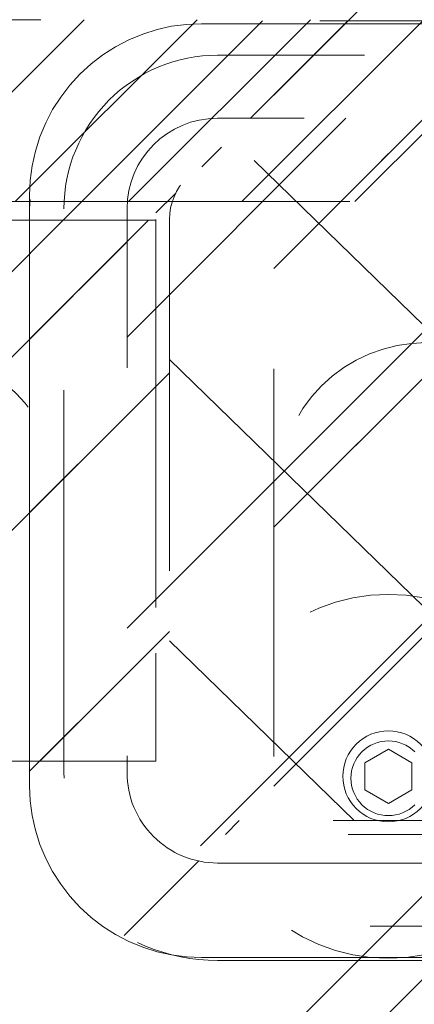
# Model space of a CAD drawing. Header units: inches. Extents: x -463 to -294, y -230 to 12.
# Tile 21 of 68: x -381.16 to -379.81, y 3.4 to 6.78. Entities that reach past the tile are written whole.
import ezdxf

# ---------------------------------------------------------------- set-up
doc = ezdxf.new("R2010")
doc.units = ezdxf.units.IN
doc.header["$LTSCALE"] = 32
doc.header["$MEASUREMENT"] = 0
doc.linetypes.add('Dash Style-1', pattern=[0.083328, 0.041656, -0.041672])
for name, color, linetype, lineweight in [('DashLine', 7, 'Dash Style-1', 13), ('DashLineFill', 7, 'Dash Style-1', 13), ('Drawing', 7, 'Continuous', 18), ('Metal-Black', 7, 'Continuous', 18), ('Metal-UtilityGrommet', 7, 'Continuous', 13), ('None', 7, 'Continuous', 18), ('SolidLine', 7, 'Continuous', 15), ('Wood_1-H', 7, 'Continuous', 13)]:
    doc.layers.add(name, color=color, linetype=linetype, lineweight=lineweight)
doc.layers.add('Electrical', color=1, linetype='Dash Style-1', lineweight=15, true_color=0xff0000)
doc.layers.add('Textile-Cushion', color=7, linetype='Continuous', lineweight=18, true_color=0x4c4c4c)
pattern_1 = [(45, (0, 0), (-1.61301565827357, 1.935715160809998), []), (45, (-1.0608, 1.0608), (-0.4723460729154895, 0.4167612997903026), [])]

# ---------------------------------------------------------------- blocks, each defined once
blk = doc.blocks.new('1BPJHN-ShroudBracket (2D)')
at = {"layer": 'DashLineFill', "linetype": 'Continuous', "lineweight": 13}
h = blk.add_hatch(dxfattribs=at)
h.set_pattern_fill('Steel', color=253, style=0, pattern_type=2)
h.set_pattern_definition(pattern_1)
edge = h.paths.add_edge_path()
edge.add_line((0.5570866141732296, 0.4724409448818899), (0.2500000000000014, 0.4724409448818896))
edge.add_arc((1.387778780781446e-15, 0.4724409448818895), 0.2500000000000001, 9.54166404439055e-15, 180)
edge.add_line((-0.2499999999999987, 0.4724409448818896), (-0.5570866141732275, 0.4724409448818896))
edge.add_arc((-0.5570866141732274, -1.665334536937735e-16), 0.4724409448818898, 90.00000000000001, 270)
edge.add_line((-0.5570866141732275, -0.4724409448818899), (-0.2499999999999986, -0.4724409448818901))
edge.add_arc((1.498801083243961e-15, -0.4724409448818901), 0.2500000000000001, 180, 360)
edge.add_line((0.2500000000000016, -0.4724409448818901), (0.5570866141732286, -0.4724409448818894))
edge.add_arc((0.557086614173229, 2.220446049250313e-16), 0.4724409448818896, 269.9999999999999, 449.9999999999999)
edge.add_line((0.5570866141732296, 0.4724409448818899), (0.5570866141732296, 0.4724409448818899))
edge = h.paths.add_edge_path()
edge.add_arc((0, 5.757944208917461e-16), 0.09794999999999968, 180, 360)
edge.add_arc((0, 5.43170517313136e-16), 0.09794999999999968, 9.541664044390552e-15, 180)
edge.add_line((-0.09794999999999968, 5.594824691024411e-16), (-0.09794999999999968, 5.594824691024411e-16))
edge = h.paths.add_edge_path()
edge.add_arc((1.124100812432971e-15, 0.4724409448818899), 0.08850000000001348, 180, 360)
edge.add_arc((1.124100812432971e-15, 0.4724409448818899), 0.08850000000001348, 9.541664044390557e-15, 180)
edge.add_line((-0.08850000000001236, 0.4724409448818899), (-0.08850000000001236, 0.4724409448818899))
edge = h.paths.add_edge_path()
edge.add_arc((-0.5570866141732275, -7.529764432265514e-16), 0.0979500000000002, 180, 360)
edge.add_arc((-0.5570866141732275, -7.856003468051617e-16), 0.0979500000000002, 9.54166404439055e-15, 180)
edge.add_line((-0.6550366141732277, -7.692883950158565e-16), (-0.6550366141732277, -7.692883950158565e-16))
edge = h.paths.add_edge_path()
edge.add_arc((0.5570866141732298, -1.934939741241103e-16), 0.09795000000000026, 180, 360)
edge.add_arc((0.5570866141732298, -2.261178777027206e-16), 0.09795000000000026, 9.54166404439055e-15, 180)
edge.add_line((0.4591366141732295, -2.098059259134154e-16), (0.4591366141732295, -2.098059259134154e-16))
edge = h.paths.add_edge_path()
edge.add_arc((1.124100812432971e-15, -0.472440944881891), 0.08850000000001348, 180, 360)
edge.add_arc((1.124100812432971e-15, -0.472440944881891), 0.08850000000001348, 9.541664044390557e-15, 180)
edge.add_line((-0.08850000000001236, -0.472440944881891), (-0.08850000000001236, -0.472440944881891))
at = {"layer": 'DashLineFill', "flags": 128}
blk.add_lwpolyline([(0.5570866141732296, 0.4724409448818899), (0.2500000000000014, 0.4724409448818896, 0.9999999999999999), (-0.2499999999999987, 0.4724409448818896), (-0.5570866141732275, 0.4724409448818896, 0.9999999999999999), (-0.5570866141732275, -0.4724409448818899), (-0.2499999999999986, -0.4724409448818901, 0.9999999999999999), (0.2500000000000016, -0.4724409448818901), (0.5570866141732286, -0.4724409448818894, 0.9999999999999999), (0.5570866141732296, 0.4724409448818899)], format="xyb", close=True, dxfattribs=at)
blk = doc.blocks.new('Dean-PPUG-BK (2D)')
at = {"layer": 'DashLineFill', "linetype": 'Continuous', "lineweight": 13}
h = blk.add_hatch(dxfattribs=at)
h.set_pattern_fill('Steel', color=253, style=0, pattern_type=2)
h.set_pattern_definition(pattern_1)
h.paths.add_polyline_path([(-4.090999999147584, 0.5084999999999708), (-4.041158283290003, 0.5060514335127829), (-3.991796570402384, 0.4987293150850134), (-3.943390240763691, 0.486604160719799), (-3.896405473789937, 0.4697927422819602), (-3.851294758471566, 0.4484569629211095), (-3.808492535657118, 0.4228022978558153), (-3.768411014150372, 0.3930758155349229), (-3.731436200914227, 0.3595637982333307), (-3.697924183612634, 0.3225889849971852), (-3.668197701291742, 0.2825074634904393), (-3.642543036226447, 0.2397052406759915), (-3.621207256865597, 0.1945945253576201), (-3.604395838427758, 0.1476097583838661), (-3.592270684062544, 0.09920342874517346), (-3.584948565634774, 0.04984171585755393), (-3.582499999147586, -2.739405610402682e-14), (-3.584948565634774, -0.04984171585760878), (-3.592270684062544, -0.09920342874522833), (-3.604395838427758, -0.147609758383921), (-3.621207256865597, -0.1945945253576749), (-3.642543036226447, -0.2397052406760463), (-3.668197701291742, -0.2825074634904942), (-3.697924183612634, -0.32258898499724), (-3.731436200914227, -0.3595637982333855), (-3.768411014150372, -0.3930758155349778), (-3.808492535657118, -0.4228022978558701), (-3.851294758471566, -0.4484569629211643), (-3.896405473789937, -0.4697927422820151), (-3.943390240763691, -0.4866041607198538), (-3.991796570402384, -0.4987293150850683), (-4.041158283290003, -0.5060514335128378), (-4.090999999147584, -0.5085000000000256), (-4.140841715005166, -0.5060514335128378), (-4.190203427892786, -0.4987293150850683), (-4.238609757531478, -0.4866041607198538), (-4.285594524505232, -0.4697927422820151), (-4.330705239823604, -0.4484569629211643), (-4.373507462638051, -0.4228022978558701), (-4.413588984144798, -0.3930758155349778), (-4.450563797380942, -0.3595637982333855), (-4.484075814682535, -0.32258898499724), (-4.513802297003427, -0.2825074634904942), (-4.539456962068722, -0.2397052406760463), (-4.560792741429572, -0.1945945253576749), (-4.577604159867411, -0.147609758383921), (-4.589729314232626, -0.09920342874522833), (-4.597051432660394, -0.04984171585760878), (-4.599499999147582, -2.739405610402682e-14), (-4.597051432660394, 0.04984171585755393), (-4.589729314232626, 0.09920342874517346), (-4.577604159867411, 0.1476097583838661), (-4.560792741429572, 0.1945945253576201), (-4.539456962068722, 0.2397052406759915), (-4.513802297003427, 0.2825074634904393), (-4.484075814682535, 0.3225889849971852), (-4.450563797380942, 0.3595637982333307), (-4.413588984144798, 0.3930758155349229), (-4.373507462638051, 0.4228022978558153), (-4.330705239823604, 0.4484569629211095), (-4.285594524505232, 0.4697927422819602), (-4.238609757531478, 0.486604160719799), (-4.190203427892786, 0.4987293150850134), (-4.140841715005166, 0.5060514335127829)])
at = {"layer": 'DashLineFill', "flags": 128}
blk.add_lwpolyline([(-4.090999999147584, 0.5084999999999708), (-4.041158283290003, 0.5060514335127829), (-3.991796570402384, 0.4987293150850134), (-3.943390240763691, 0.486604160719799), (-3.896405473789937, 0.4697927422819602), (-3.851294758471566, 0.4484569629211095), (-3.808492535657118, 0.4228022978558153), (-3.768411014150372, 0.3930758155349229), (-3.731436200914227, 0.3595637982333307), (-3.697924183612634, 0.3225889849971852), (-3.668197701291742, 0.2825074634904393), (-3.642543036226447, 0.2397052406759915), (-3.621207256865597, 0.1945945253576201), (-3.604395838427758, 0.1476097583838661), (-3.592270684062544, 0.09920342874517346), (-3.584948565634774, 0.04984171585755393), (-3.582499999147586, -2.739405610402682e-14), (-3.584948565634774, -0.04984171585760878), (-3.592270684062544, -0.09920342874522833), (-3.604395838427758, -0.147609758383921), (-3.621207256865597, -0.1945945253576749), (-3.642543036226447, -0.2397052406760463), (-3.668197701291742, -0.2825074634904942), (-3.697924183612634, -0.32258898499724), (-3.731436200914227, -0.3595637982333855), (-3.768411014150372, -0.3930758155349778), (-3.808492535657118, -0.4228022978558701), (-3.851294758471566, -0.4484569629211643), (-3.896405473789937, -0.4697927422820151), (-3.943390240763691, -0.4866041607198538), (-3.991796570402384, -0.4987293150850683), (-4.041158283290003, -0.5060514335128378), (-4.090999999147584, -0.5085000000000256), (-4.140841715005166, -0.5060514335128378), (-4.190203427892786, -0.4987293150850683), (-4.238609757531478, -0.4866041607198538), (-4.285594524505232, -0.4697927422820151), (-4.330705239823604, -0.4484569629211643), (-4.373507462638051, -0.4228022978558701), (-4.413588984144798, -0.3930758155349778), (-4.450563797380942, -0.3595637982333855), (-4.484075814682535, -0.32258898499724), (-4.513802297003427, -0.2825074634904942), (-4.539456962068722, -0.2397052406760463), (-4.560792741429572, -0.1945945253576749), (-4.577604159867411, -0.147609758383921), (-4.589729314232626, -0.09920342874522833), (-4.597051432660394, -0.04984171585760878), (-4.599499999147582, -2.739405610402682e-14), (-4.597051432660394, 0.04984171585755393), (-4.589729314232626, 0.09920342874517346), (-4.577604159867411, 0.1476097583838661), (-4.560792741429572, 0.1945945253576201), (-4.539456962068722, 0.2397052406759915), (-4.513802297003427, 0.2825074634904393), (-4.484075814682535, 0.3225889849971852), (-4.450563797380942, 0.3595637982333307), (-4.413588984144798, 0.3930758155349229), (-4.373507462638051, 0.4228022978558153), (-4.330705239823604, 0.4484569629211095), (-4.285594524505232, 0.4697927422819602), (-4.238609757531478, 0.486604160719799), (-4.190203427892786, 0.4987293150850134), (-4.140841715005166, 0.5060514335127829)], close=True, dxfattribs=at)
blk = doc.blocks.new('Group-20')
at = {"layer": 'SolidLine', "color": 7}
for name, p in [('Dean-PPUG-BK (2D)', (-16.21768398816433, 20.13889082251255)), ('1BPJHN-ShroudBracket (2D)', (-22.6074477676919, 20.13889082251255))]:
    blk.add_blockref(name, p, dxfattribs=at)
blk = doc.blocks.new('1BP8DW-Leveler (2D)')
at = {"layer": 'DashLine', "flags": 128}
for points in [[(0.625, -1.786516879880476e-14), (0.6219904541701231, -0.06126071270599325), (0.6129908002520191, -0.1219314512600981), (0.5980877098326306, -0.1814279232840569), (0.5774247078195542, -0.2391771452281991), (0.551200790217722, -0.2946229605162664), (0.5196685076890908, -0.3472313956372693), (0.4831315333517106, -0.3964958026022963), (0.4419417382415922, -0.4419417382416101), (0.3964958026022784, -0.4831315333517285), (0.3472313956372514, -0.5196685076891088), (0.2946229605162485, -0.5512007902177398), (0.2391771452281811, -0.5774247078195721), (0.181427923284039, -0.5980877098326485), (0.1219314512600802, -0.612990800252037), (0.06126071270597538, -0.6219904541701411), (0, -0.625000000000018), (-0.06126071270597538, -0.6219904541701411), (-0.1219314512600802, -0.612990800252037), (-0.181427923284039, -0.5980877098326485), (-0.2391771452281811, -0.5774247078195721), (-0.2946229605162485, -0.5512007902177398), (-0.3472313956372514, -0.5196685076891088), (-0.3964958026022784, -0.4831315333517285), (-0.4419417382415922, -0.4419417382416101), (-0.4831315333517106, -0.3964958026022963), (-0.5196685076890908, -0.3472313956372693), (-0.551200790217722, -0.2946229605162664), (-0.5774247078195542, -0.2391771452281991), (-0.5980877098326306, -0.1814279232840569), (-0.6129908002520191, -0.1219314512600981), (-0.6219904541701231, -0.06126071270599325), (-0.625, -1.786516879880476e-14), (-0.6219904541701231, 0.06126071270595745), (-0.6129908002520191, 0.1219314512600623), (-0.5980877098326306, 0.1814279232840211), (-0.5774247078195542, 0.2391771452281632), (-0.551200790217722, 0.2946229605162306), (-0.5196685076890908, 0.3472313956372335), (-0.4831315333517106, 0.3964958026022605), (-0.4419417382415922, 0.4419417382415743), (-0.3964958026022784, 0.4831315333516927), (-0.3472313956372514, 0.5196685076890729), (-0.2946229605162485, 0.5512007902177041), (-0.2391771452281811, 0.5774247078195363), (-0.181427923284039, 0.5980877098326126), (-0.1219314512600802, 0.6129908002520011), (-0.06126071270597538, 0.6219904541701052), (0, 0.6249999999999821), (0.06126071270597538, 0.6219904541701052), (0.1219314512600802, 0.6129908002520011), (0.181427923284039, 0.5980877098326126), (0.2391771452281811, 0.5774247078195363), (0.2946229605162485, 0.5512007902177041), (0.3472313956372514, 0.5196685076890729), (0.3964958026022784, 0.4831315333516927), (0.4419417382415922, 0.4419417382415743), (0.4831315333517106, 0.3964958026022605), (0.5196685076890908, 0.3472313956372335), (0.551200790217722, 0.2946229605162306), (0.5774247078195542, 0.2391771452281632), (0.5980877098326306, 0.1814279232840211), (0.6129908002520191, 0.1219314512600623), (0.6219904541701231, 0.06126071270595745)], [(0, 0.1562499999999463), (0.01531517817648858, 0.1554976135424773), (0.03048286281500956, 0.1532477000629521), (0.04535698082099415, 0.1495219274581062), (0.05979428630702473, 0.1443561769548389), (0.07365574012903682, 0.1378001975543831), (0.08680784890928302, 0.129917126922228), (0.09912395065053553, 0.1207828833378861), (0.1104854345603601, 0.1104854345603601), (0.1207828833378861, 0.09912395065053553), (0.129917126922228, 0.08680784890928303), (0.1378001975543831, 0.0736557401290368), (0.1443561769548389, 0.05979428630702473), (0.1495219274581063, 0.04535698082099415), (0.1532477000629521, 0.03048286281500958), (0.1554976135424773, 0.01531517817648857), (0.1562499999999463, 9.56755311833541e-18), (0.1554976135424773, -0.01531517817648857), (0.1532477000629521, -0.03048286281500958), (0.1495219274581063, -0.04535698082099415), (0.1443561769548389, -0.05979428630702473), (0.1378001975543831, -0.0736557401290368), (0.129917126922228, -0.08680784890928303), (0.1207828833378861, -0.09912395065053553), (0.1104854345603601, -0.1104854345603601), (0.09912395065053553, -0.1207828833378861), (0.08680784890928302, -0.129917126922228), (0.07365574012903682, -0.1378001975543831), (0.05979428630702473, -0.1443561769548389), (0.04535698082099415, -0.1495219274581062), (0.03048286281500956, -0.1532477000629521), (0.01531517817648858, -0.1554976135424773), (0, -0.1562499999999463), (-0.01531517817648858, -0.1554976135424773), (-0.03048286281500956, -0.1532477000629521), (-0.04535698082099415, -0.1495219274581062), (-0.05979428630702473, -0.1443561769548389), (-0.07365574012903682, -0.1378001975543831), (-0.08680784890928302, -0.129917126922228), (-0.09912395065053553, -0.1207828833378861), (-0.1104854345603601, -0.1104854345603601), (-0.1207828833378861, -0.09912395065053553), (-0.129917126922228, -0.08680784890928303), (-0.1378001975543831, -0.0736557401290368), (-0.1443561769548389, -0.05979428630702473), (-0.1495219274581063, -0.04535698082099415), (-0.1532477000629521, -0.03048286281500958), (-0.1554976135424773, -0.01531517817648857), (-0.1562499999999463, 9.56755311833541e-18), (-0.1554976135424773, 0.01531517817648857), (-0.1532477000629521, 0.03048286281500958), (-0.1495219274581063, 0.04535698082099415), (-0.1443561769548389, 0.05979428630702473), (-0.1378001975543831, 0.0736557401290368), (-0.129917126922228, 0.08680784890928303), (-0.1207828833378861, 0.09912395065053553), (-0.1104854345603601, 0.1104854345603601), (-0.09912395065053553, 0.1207828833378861), (-0.08680784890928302, 0.129917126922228), (-0.07365574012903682, 0.1378001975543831), (-0.05979428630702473, 0.1443561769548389), (-0.04535698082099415, 0.1495219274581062), (-0.03048286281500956, 0.1532477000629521), (-0.01531517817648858, 0.1554976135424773)], [(5.740531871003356e-18, 0.09374999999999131), (-0.08118988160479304, 0.04687499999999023), (-0.08118988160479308, -0.04687500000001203), (-1.722159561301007e-17, -0.09375000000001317), (0.08118988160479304, -0.04687500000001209), (0.08118988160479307, 0.0468749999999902)]]:
    blk.add_lwpolyline(points, close=True, dxfattribs=at)
blk = doc.blocks.new('1BRPX6-Util_Bkt_Sm-N (2D)')
at = {"layer": 'DashLineFill', "linetype": 'Continuous', "lineweight": 13}
h = blk.add_hatch(dxfattribs=at)
h.set_pattern_fill('Steel', color=253, style=0, pattern_type=2)
h.set_pattern_definition(pattern_1)
edge = h.paths.add_edge_path()
edge.add_line((-4.468503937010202, 4.413385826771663), (-3.12992125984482, 4.413385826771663))
edge.add_line((-3.12992125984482, 4.413385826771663), (-3.12992125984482, -1.854330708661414))
edge.add_line((-3.12992125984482, -1.854330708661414), (-4.468503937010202, -1.854330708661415))
edge.add_line((-4.468503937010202, -1.854330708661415), (-4.468503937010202, -1.988188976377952))
edge.add_line((-4.468503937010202, -1.988188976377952), (-2.421259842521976, -1.988188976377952))
edge.add_line((-2.421259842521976, -1.988188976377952), (-2.421259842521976, -2.366141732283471))
edge.add_arc((-2.303149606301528, -2.366141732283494), 0.1181102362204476, 179.9999999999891, 270.000000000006)
edge.add_line((-2.303149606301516, -2.484251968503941), (2.303149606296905, -2.484251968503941))
edge.add_arc((2.303149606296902, -2.366141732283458), 0.1181102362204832, 270.0000000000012, 359.9999999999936)
edge.add_line((2.421259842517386, -2.366141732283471), (2.421259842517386, -1.988188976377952))
edge.add_line((2.421259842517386, -1.988188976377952), (4.468503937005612, -1.988188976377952))
edge.add_line((4.468503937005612, -1.988188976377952), (4.468503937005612, -1.854330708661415))
edge.add_line((4.468503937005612, -1.854330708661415), (3.12992125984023, -1.854330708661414))
edge.add_line((3.12992125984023, -1.854330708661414), (3.12992125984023, 4.413385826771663))
edge.add_line((3.12992125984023, 4.413385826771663), (4.468503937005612, 4.413385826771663))
edge.add_line((4.468503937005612, 4.413385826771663), (4.468503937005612, 4.547244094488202))
edge.add_line((4.468503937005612, 4.547244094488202), (2.421259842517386, 4.547244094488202))
edge.add_line((2.421259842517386, 4.547244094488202), (2.421259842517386, 4.925196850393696))
edge.add_arc((2.303149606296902, 4.925196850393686), 0.1181102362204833, 5.365542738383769e-12, 89.99999999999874)
edge.add_line((2.303149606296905, 5.043307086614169), (-2.303149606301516, 5.043307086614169))
edge.add_arc((-2.303149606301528, 4.92519685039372), 0.1181102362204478, 89.99999999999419, 180.0000000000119)
edge.add_line((-2.421259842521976, 4.925196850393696), (-2.421259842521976, 4.547244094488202))
edge.add_line((-2.421259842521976, 4.547244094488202), (-4.468503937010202, 4.547244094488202))
edge.add_line((-4.468503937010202, 4.547244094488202), (-4.468503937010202, 4.413385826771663))
at = {"layer": 'DashLineFill', "flags": 128}
blk.add_lwpolyline([(-4.468503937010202, 4.413385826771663), (-3.12992125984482, 4.413385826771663), (-3.12992125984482, -1.854330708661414), (-4.468503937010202, -1.854330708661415), (-4.468503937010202, -1.988188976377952), (-2.421259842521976, -1.988188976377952), (-2.421259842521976, -2.366141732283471, 0.4142135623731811), (-2.303149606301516, -2.484251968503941), (2.303149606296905, -2.484251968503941, 0.4142135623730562), (2.421259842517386, -2.366141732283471), (2.421259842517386, -1.988188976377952), (4.468503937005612, -1.988188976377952), (4.468503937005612, -1.854330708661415), (3.12992125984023, -1.854330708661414), (3.12992125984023, 4.413385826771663), (4.468503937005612, 4.413385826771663), (4.468503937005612, 4.547244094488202), (2.421259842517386, 4.547244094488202), (2.421259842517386, 4.925196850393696, 0.4142135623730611), (2.303149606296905, 5.043307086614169), (-2.303149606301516, 5.043307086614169, 0.4142135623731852), (-2.421259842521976, 4.925196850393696), (-2.421259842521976, 4.547244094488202), (-4.468503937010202, 4.547244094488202)], format="xyb", close=True, dxfattribs=at)
at = {"layer": 'SolidLine', "flags": 128}
blk.add_lwpolyline([(-2.645357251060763, -1.079052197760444), (-2.654700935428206, -1.087520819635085), (-2.664829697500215, -1.09503282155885), (-2.675645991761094, -1.101515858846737), (-2.687045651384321, -1.106907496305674), (-2.698918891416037, -1.111155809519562), (-2.711151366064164, -1.114219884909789), (-2.723625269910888, -1.116070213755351), (-2.736220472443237, -1.116688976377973), (-2.748815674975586, -1.116070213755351), (-2.76128957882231, -1.114219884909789), (-2.773522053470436, -1.111155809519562), (-2.785395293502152, -1.106907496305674), (-2.796794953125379, -1.101515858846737), (-2.807611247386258, -1.09503282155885), (-2.817740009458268, -1.087520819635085), (-2.827083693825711, -1.079052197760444), (-2.835552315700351, -1.069708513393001), (-2.843064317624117, -1.059579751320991), (-2.849547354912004, -1.048763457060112), (-2.854938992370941, -1.037363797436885), (-2.859187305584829, -1.025490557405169), (-2.862251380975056, -1.013258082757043), (-2.864101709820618, -1.000784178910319), (-2.86472047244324, -0.98818897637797), (-2.864101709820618, -0.9755937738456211), (-2.862251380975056, -0.9631198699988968), (-2.859187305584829, -0.9508873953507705), (-2.854938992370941, -0.9390141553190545), (-2.849547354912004, -0.9276144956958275), (-2.843064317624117, -0.9167982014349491), (-2.835552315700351, -0.9066694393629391), (-2.827083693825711, -0.897325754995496), (-2.817740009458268, -0.8888571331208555), (-2.807611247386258, -0.8813451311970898), (-2.796794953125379, -0.8748620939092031), (-2.785395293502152, -0.8694704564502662), (-2.773522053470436, -0.8652221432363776), (-2.76128957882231, -0.8621580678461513), (-2.748815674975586, -0.8603077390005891), (-2.736220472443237, -0.8596889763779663), (-2.723625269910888, -0.8603077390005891), (-2.711151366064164, -0.8621580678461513), (-2.698918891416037, -0.8652221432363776), (-2.687045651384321, -0.8694704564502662), (-2.675645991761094, -0.8748620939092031), (-2.664829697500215, -0.8813451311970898), (-2.654700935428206, -0.8888571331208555), (-2.645357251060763, -0.897325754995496)], dxfattribs=at)
at = {"layer": 'Metal-Black', "color": 7}
blk.add_blockref('1BP8DW-Leveler (2D)', (-2.736220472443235, -0.9815452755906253), dxfattribs=at)
blk = doc.blocks.new('Group-21')
at = {"layer": 'Textile-Cushion', "color": 31, "linetype": 'Continuous', "true_color": 0xffc198}
for p, q in [((-4.917380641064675, 1.279527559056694), (-5.669291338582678, 0.5276168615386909)), ((-3.917380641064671, 1.279527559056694), (-5.669291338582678, -0.4723831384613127)), ((-2.917380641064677, 1.279527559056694), (-5.417351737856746, -1.220443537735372))]:
    blk.add_line(p, q, dxfattribs=at)
blk = doc.blocks.new('SlateShroudSleeve (2D)')
at = {"layer": 'DashLineFill', "linetype": 'Continuous', "lineweight": 13}
h = blk.add_hatch(dxfattribs=at)
h.set_pattern_fill('Steel', color=253, style=0, pattern_type=2)
h.set_pattern_definition(pattern_1)
edge = h.paths.add_edge_path()
edge.add_line((-6.003937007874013, 0.9685039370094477), (-6.003937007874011, -0.968503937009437))
edge.add_arc((-5.358267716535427, -0.9685039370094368), 0.6456692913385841, 180, 225.0000000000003)
edge.add_arc((-5.35826771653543, -0.9685039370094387), 0.6456692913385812, 225.0000000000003, 270.0000000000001)
edge.add_line((-5.358267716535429, -1.61417322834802), (5.358267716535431, -1.614173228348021))
edge.add_arc((5.358267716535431, -0.968503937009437), 0.6456692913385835, 269.9999999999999, 360.0000000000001)
edge.add_line((6.003937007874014, -0.9685039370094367), (6.003937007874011, 0.9685039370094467))
edge.add_arc((5.358267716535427, 0.9685039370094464), 0.6456692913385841, 1.477794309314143e-14, 45.00000000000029)
edge.add_arc((5.35826771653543, 0.9685039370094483), 0.6456692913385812, 45.00000000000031, 90.00000000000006)
edge.add_line((5.358267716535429, 1.614173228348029), (-5.358267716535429, 1.61417322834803))
edge.add_arc((-5.35826771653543, 0.9685039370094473), 0.6456692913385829, 89.9999999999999, 180)
edge.add_line((-6.003937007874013, 0.9685039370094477), (-6.003937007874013, 0.9685039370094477))
edge = h.paths.add_edge_path()
edge.add_arc((5.358267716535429, -0.9685039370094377), 0.3110236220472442, 269.9999999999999, 359.9999999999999)
edge.add_line((5.669291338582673, -0.9685039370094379), (5.669291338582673, 0.9685039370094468))
edge.add_arc((5.35826771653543, 0.9685039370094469), 0.3110236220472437, 359.9999999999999, 405.0000000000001)
edge.add_arc((5.358267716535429, 0.9685039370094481), 0.3110236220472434, 44.99999999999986, 90)
edge.add_line((5.358267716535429, 1.279527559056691), (-5.358267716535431, 1.279527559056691))
edge.add_arc((-5.35826771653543, 0.9685039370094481), 0.3110236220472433, 89.99999999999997, 180.0000000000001)
edge.add_line((-5.669291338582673, 0.9685039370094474), (-5.669291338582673, -0.968503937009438))
edge.add_arc((-5.358267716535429, -0.9685039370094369), 0.3110236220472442, 180.0000000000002, 225.0000000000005)
edge.add_arc((-5.358267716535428, -0.9685039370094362), 0.3110236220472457, 225.0000000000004, 269.9999999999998)
edge.add_line((-5.358267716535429, -1.279527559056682), (5.358267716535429, -1.279527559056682))
at = {"layer": 'DashLine', "lineweight": 13, "transparency": 33554687, "flags": 128}
blk.add_lwpolyline([(-5.885826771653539, 0.9685039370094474, -0.4142135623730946), (-5.358267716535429, 1.496062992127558), (5.358267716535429, 1.496062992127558, -0.4142135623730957), (5.885826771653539, 0.9685039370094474), (5.885826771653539, -0.9685039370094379, -0.4142135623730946), (5.358267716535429, -1.496062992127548), (-5.358267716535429, -1.496062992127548, -0.4142135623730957), (-5.885826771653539, -0.9685039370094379)], format="xyb", close=True, dxfattribs=at)
at = {"layer": 'DashLineFill', "lineweight": 13, "flags": 128}
for points in [[(-6.003937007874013, 0.9685039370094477), (-6.003937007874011, -0.968503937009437, 0.1989123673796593), (-5.81482485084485, -1.425061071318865, 0.1989123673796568), (-5.358267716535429, -1.61417322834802), (5.35826771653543, -1.614173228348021, 0.4142135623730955), (6.003937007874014, -0.9685039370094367), (6.003937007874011, 0.9685039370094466, 0.1989123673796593), (5.81482485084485, 1.425061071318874, 0.1989123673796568), (5.358267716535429, 1.614173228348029), (-5.358267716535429, 1.61417322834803, 0.4142135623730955), (-6.003937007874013, 0.9685039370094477)], [(5.358267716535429, -1.279527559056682, 0.414213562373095), (5.669291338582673, -0.9685039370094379), (5.669291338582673, 0.9685039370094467, 0.1989123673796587), (5.578194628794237, 1.188430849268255, 0.1989123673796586), (5.358267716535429, 1.279527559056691), (-5.35826771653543, 1.279527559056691, 0.4142135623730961), (-5.669291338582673, 0.9685039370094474), (-5.669291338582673, -0.968503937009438, 0.1989123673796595), (-5.578194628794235, -1.188430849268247, 0.198912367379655), (-5.358267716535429, -1.279527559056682)]]:
    blk.add_lwpolyline(points, format="xyb", close=True, dxfattribs=at)
at = {"layer": 'Textile-Cushion', "color": 31, "true_color": 0xffc198}
blk.add_blockref('Group-21', (0, 0), dxfattribs=at)
blk = doc.blocks.new('Group-24')
at = {"layer": 'Wood_1-H'}
for points in [[(-21.28186911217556, 21.7076069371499), (-21.23273460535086, 21.72309898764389)], [(-21.23273460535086, 21.72309898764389), (-21.28186911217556, 21.7076069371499)], [(-21.23273460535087, 21.72309898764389), (-21.28186911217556, 21.7076069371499)], [(-21.28186911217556, 21.7076069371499), (-21.23273460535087, 21.72309898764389)], [(-21.23273460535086, 21.72309898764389), (-21.18243684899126, 21.73424973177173)], [(-21.18243684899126, 21.73424973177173), (-21.23273460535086, 21.72309898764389)], [(-21.18243684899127, 21.73424973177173), (-21.23273460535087, 21.72309898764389)], [(-21.23273460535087, 21.72309898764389), (-21.18243684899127, 21.73424973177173)], [(-21.18243684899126, 21.73424973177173), (-21.13135863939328, 21.7409743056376)], [(-21.13135863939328, 21.7409743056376), (-21.18243684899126, 21.73424973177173)], [(-21.13135863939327, 21.7409743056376), (-21.18243684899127, 21.73424973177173)], [(-21.18243684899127, 21.73424973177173), (-21.13135863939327, 21.7409743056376)], [(-21.13135863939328, 21.7409743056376), (-21.07988871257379, 21.74322153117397)], [(-21.07988871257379, 21.74322153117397), (-21.13135863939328, 21.7409743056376)], [(-21.07988871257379, 21.74322153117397), (-21.07988871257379, 21.74322153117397), (-21.13135863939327, 21.7409743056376)], [(-21.13135863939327, 21.7409743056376), (-21.07988871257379, 21.74322153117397)], [(-21.07988871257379, 21.74322153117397), (-10.25311705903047, 21.74322153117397)], [(-10.25311705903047, 21.74322153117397), (-21.07988871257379, 21.74322153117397)], [(-10.25311705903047, 21.74322153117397), (-10.25311705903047, 21.74322153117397), (-21.07988871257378, 21.74322153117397), (-21.07988871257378, 21.74322153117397), (-10.25311705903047, 21.74322153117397)], [(-21.37516430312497, 21.66410267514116), (-21.32946642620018, 21.68789148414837)], [(-21.32946642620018, 21.68789148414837), (-21.37516430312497, 21.66410267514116)], [(-21.32946642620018, 21.68789148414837), (-21.37516430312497, 21.66410267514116)], [(-21.37516430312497, 21.66410267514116), (-21.32946642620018, 21.68789148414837)], [(-21.32946642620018, 21.68789148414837), (-21.28186911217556, 21.7076069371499)], [(-21.28186911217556, 21.7076069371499), (-21.32946642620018, 21.68789148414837)], [(-21.28186911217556, 21.7076069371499), (-21.32946642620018, 21.68789148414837)], [(-21.32946642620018, 21.68789148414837), (-21.28186911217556, 21.7076069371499)], [(-21.41861495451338, 21.63642155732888), (-21.37516430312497, 21.66410267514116)], [(-21.37516430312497, 21.66410267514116), (-21.41861495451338, 21.63642155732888)], [(-21.37516430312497, 21.66410267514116), (-21.41861495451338, 21.63642155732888)], [(-21.41861495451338, 21.63642155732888), (-21.37516430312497, 21.66410267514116)], [(-21.45948769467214, 21.60505880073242), (-21.41861495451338, 21.63642155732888)], [(-21.41861495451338, 21.63642155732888), (-21.45948769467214, 21.60505880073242)], [(-21.41861495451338, 21.63642155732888), (-21.45948769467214, 21.60505880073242)], [(-21.45948769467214, 21.60505880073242), (-21.41861495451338, 21.63642155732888)], [(-21.497471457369, 21.57025309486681), (-21.45948769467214, 21.60505880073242)], [(-21.45948769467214, 21.60505880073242), (-21.497471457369, 21.57025309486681)], [(-21.45948769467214, 21.60505880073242), (-21.497471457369, 21.57025309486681)], [(-21.497471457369, 21.57025309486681), (-21.45948769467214, 21.60505880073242)], [(-21.5322771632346, 21.53226933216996), (-21.497471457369, 21.57025309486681)], [(-21.497471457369, 21.57025309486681), (-21.5322771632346, 21.53226933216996)], [(-21.497471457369, 21.57025309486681), (-21.5322771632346, 21.53226933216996)], [(-21.5322771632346, 21.53226933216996), (-21.497471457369, 21.57025309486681)], [(-21.56363991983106, 21.4913965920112), (-21.5322771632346, 21.53226933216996)], [(-21.5322771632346, 21.53226933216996), (-21.56363991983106, 21.4913965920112)], [(-21.5322771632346, 21.53226933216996), (-21.56363991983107, 21.4913965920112)], [(-21.56363991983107, 21.4913965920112), (-21.5322771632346, 21.53226933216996)], [(-21.59132103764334, 21.44794594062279), (-21.56363991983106, 21.4913965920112)], [(-21.56363991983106, 21.4913965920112), (-21.59132103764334, 21.44794594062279)], [(-21.56363991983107, 21.4913965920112), (-21.59132103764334, 21.44794594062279)], [(-21.59132103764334, 21.44794594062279), (-21.56363991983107, 21.4913965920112)], [(-21.61510984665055, 21.40224806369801), (-21.59132103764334, 21.44794594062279)], [(-21.59132103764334, 21.44794594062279), (-21.61510984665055, 21.40224806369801)], [(-21.59132103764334, 21.44794594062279), (-21.61510984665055, 21.40224806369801)], [(-21.61510984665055, 21.40224806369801), (-21.59132103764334, 21.44794594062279)], [(-21.63482529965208, 21.35465074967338), (-21.61510984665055, 21.40224806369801)], [(-21.61510984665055, 21.40224806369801), (-21.63482529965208, 21.35465074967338)], [(-21.61510984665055, 21.40224806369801), (-21.63482529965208, 21.35465074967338)], [(-21.63482529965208, 21.35465074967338), (-21.61510984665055, 21.40224806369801)], [(-21.65031735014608, 21.30551624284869), (-21.63482529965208, 21.35465074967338)], [(-21.63482529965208, 21.35465074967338), (-21.65031735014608, 21.30551624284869)], [(-21.63482529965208, 21.35465074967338), (-21.65031735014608, 21.30551624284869)], [(-21.65031735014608, 21.30551624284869), (-21.63482529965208, 21.35465074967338)], [(-21.66146809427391, 21.25521848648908), (-21.65031735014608, 21.30551624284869)], [(-21.65031735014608, 21.30551624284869), (-21.66146809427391, 21.25521848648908)], [(-21.65031735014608, 21.30551624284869), (-21.66146809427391, 21.25521848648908)], [(-21.66146809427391, 21.25521848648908), (-21.65031735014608, 21.30551624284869)], [(-21.66819266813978, 21.20414027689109), (-21.66146809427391, 21.25521848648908)], [(-21.66146809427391, 21.25521848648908), (-21.66819266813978, 21.20414027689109)], [(-21.66146809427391, 21.25521848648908), (-21.66819266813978, 21.20414027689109)], [(-21.66819266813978, 21.20414027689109), (-21.66146809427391, 21.25521848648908)], [(-21.67043989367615, 21.15267035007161), (-21.66819266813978, 21.20414027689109)], [(-21.66819266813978, 21.20414027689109), (-21.67043989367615, 21.15267035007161)], [(-21.66819266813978, 21.20414027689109), (-21.67043989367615, 21.15267035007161), (-21.67043989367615, 21.15267035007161), (-21.66819266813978, 21.20414027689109)], [(-21.67043989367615, 19.1251112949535), (-21.67043989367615, 21.15267035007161)], [(-21.67043989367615, 21.15267035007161), (-21.67043989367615, 19.1251112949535)], [(-21.67043989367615, 21.15267035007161), (-21.67043989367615, 21.15267035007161), (-21.67043989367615, 19.1251112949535), (-21.67043989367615, 19.1251112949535), (-21.67043989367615, 21.15267035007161)], [(-21.66819266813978, 19.07364136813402), (-21.67043989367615, 19.1251112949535)], [(-21.67043989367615, 19.1251112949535), (-21.66819266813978, 19.07364136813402)], [(-21.67043989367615, 19.1251112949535), (-21.67043989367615, 19.1251112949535), (-21.66819266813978, 19.07364136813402)], [(-21.66819266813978, 19.07364136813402), (-21.67043989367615, 19.1251112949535)], [(-21.66146809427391, 19.02256315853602), (-21.66819266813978, 19.07364136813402)], [(-21.66819266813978, 19.07364136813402), (-21.66146809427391, 19.02256315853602)], [(-21.66819266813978, 19.07364136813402), (-21.66146809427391, 19.02256315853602)], [(-21.66146809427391, 19.02256315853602), (-21.66819266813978, 19.07364136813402)], [(-21.65031735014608, 18.97226540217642), (-21.66146809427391, 19.02256315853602)], [(-21.66146809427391, 19.02256315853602), (-21.65031735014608, 18.97226540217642)], [(-21.66146809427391, 19.02256315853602), (-21.65031735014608, 18.97226540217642)], [(-21.65031735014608, 18.97226540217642), (-21.66146809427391, 19.02256315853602)], [(-21.63482529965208, 18.92313089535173), (-21.65031735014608, 18.97226540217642)], [(-21.65031735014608, 18.97226540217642), (-21.63482529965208, 18.92313089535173)], [(-21.65031735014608, 18.97226540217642), (-21.63482529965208, 18.92313089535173)], [(-21.63482529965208, 18.92313089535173), (-21.65031735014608, 18.97226540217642)], [(-21.61510984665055, 18.8755335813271), (-21.63482529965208, 18.92313089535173)], [(-21.63482529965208, 18.92313089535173), (-21.61510984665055, 18.8755335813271)], [(-21.63482529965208, 18.92313089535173), (-21.61510984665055, 18.8755335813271)], [(-21.61510984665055, 18.8755335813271), (-21.63482529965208, 18.92313089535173)], [(-21.59132103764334, 18.82983570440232), (-21.61510984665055, 18.8755335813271)], [(-21.61510984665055, 18.8755335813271), (-21.59132103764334, 18.82983570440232)], [(-21.61510984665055, 18.8755335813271), (-21.59132103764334, 18.82983570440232)], [(-21.59132103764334, 18.82983570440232), (-21.61510984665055, 18.8755335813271)], [(-21.56363991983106, 18.78638505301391), (-21.59132103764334, 18.82983570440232)], [(-21.59132103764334, 18.82983570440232), (-21.56363991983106, 18.78638505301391)], [(-21.59132103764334, 18.82983570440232), (-21.56363991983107, 18.78638505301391)], [(-21.56363991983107, 18.78638505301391), (-21.59132103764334, 18.82983570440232)], [(-21.5322771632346, 18.74551231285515), (-21.56363991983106, 18.78638505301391)], [(-21.56363991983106, 18.78638505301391), (-21.5322771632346, 18.74551231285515)], [(-21.56363991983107, 18.78638505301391), (-21.5322771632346, 18.74551231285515)], [(-21.5322771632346, 18.74551231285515), (-21.56363991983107, 18.78638505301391)], [(-21.497471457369, 18.70752855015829), (-21.5322771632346, 18.74551231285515)], [(-21.5322771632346, 18.74551231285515), (-21.497471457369, 18.70752855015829)], [(-21.5322771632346, 18.74551231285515), (-21.497471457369, 18.70752855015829)], [(-21.497471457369, 18.70752855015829), (-21.5322771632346, 18.74551231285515)], [(-21.45948769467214, 18.67272284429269), (-21.497471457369, 18.70752855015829)], [(-21.497471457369, 18.70752855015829), (-21.45948769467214, 18.67272284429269)], [(-21.497471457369, 18.70752855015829), (-21.45948769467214, 18.67272284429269)], [(-21.45948769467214, 18.67272284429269), (-21.497471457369, 18.70752855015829)], [(-21.41861495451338, 18.64136008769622), (-21.45948769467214, 18.67272284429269)], [(-21.45948769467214, 18.67272284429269), (-21.41861495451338, 18.64136008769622)], [(-21.45948769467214, 18.67272284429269), (-21.41861495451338, 18.64136008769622)], [(-21.41861495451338, 18.64136008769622), (-21.45948769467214, 18.67272284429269)], [(-21.37516430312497, 18.61367896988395), (-21.41861495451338, 18.64136008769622)], [(-21.41861495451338, 18.64136008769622), (-21.37516430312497, 18.61367896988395)], [(-21.41861495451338, 18.64136008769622), (-21.37516430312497, 18.61367896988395)], [(-21.37516430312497, 18.61367896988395), (-21.41861495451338, 18.64136008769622)], [(-21.32946642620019, 18.58989016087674), (-21.37516430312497, 18.61367896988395)], [(-21.37516430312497, 18.61367896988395), (-21.32946642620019, 18.58989016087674)], [(-21.37516430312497, 18.61367896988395), (-21.32946642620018, 18.58989016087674)], [(-21.32946642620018, 18.58989016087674), (-21.37516430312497, 18.61367896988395)], [(-21.28186911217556, 18.57017470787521), (-21.32946642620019, 18.58989016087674)], [(-21.32946642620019, 18.58989016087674), (-21.28186911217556, 18.57017470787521)], [(-21.32946642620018, 18.58989016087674), (-21.28186911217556, 18.57017470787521)], [(-21.28186911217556, 18.57017470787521), (-21.32946642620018, 18.58989016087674)], [(-21.23273460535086, 18.55468265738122), (-21.28186911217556, 18.57017470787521)], [(-21.28186911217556, 18.57017470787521), (-21.23273460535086, 18.55468265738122)], [(-21.28186911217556, 18.57017470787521), (-21.23273460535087, 18.55468265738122)], [(-21.23273460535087, 18.55468265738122), (-21.28186911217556, 18.57017470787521)], [(-21.18243684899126, 18.54353191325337), (-21.23273460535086, 18.55468265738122)], [(-21.23273460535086, 18.55468265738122), (-21.18243684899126, 18.54353191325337)], [(-21.23273460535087, 18.55468265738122), (-21.18243684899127, 18.54353191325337)], [(-21.18243684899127, 18.54353191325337), (-21.23273460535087, 18.55468265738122)], [(-21.13135863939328, 18.53680733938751), (-21.18243684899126, 18.54353191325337)], [(-21.18243684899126, 18.54353191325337), (-21.13135863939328, 18.53680733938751)], [(-21.18243684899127, 18.54353191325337), (-21.13135863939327, 18.53680733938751)], [(-21.13135863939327, 18.53680733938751), (-21.18243684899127, 18.54353191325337)], [(-21.07988871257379, 18.53456011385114), (-21.13135863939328, 18.53680733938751)], [(-21.13135863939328, 18.53680733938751), (-21.07988871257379, 18.53456011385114)], [(-21.13135863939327, 18.53680733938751), (-21.07988871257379, 18.53456011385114), (-21.07988871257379, 18.53456011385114), (-21.13135863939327, 18.53680733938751)], [(-10.25311705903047, 18.53456011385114), (-21.07988871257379, 18.53456011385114)], [(-21.07988871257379, 18.53456011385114), (-10.25311705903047, 18.53456011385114)], [(-21.07988871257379, 18.53456011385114), (-21.07988871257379, 18.53456011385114), (-10.25311705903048, 18.53456011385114), (-10.25311705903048, 18.53456011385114), (-21.07988871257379, 18.53456011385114)]]:
    blk.add_lwpolyline(points, dxfattribs=at)
at = {"layer": 'DashLine', "color": 7}
blk.add_blockref('1BRPX6-Util_Bkt_Sm-N (2D)', (-17.70193595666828, 20.13889082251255), dxfattribs=at)
at = {"layer": 'Wood_1-H', "color": 7}
blk.add_blockref('SlateShroudSleeve (2D)', (-15.66650288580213, 20.13889082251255), dxfattribs=at)
blk = doc.blocks.new('Group-56')
at = {"layer": 'Textile-Cushion', "color": 31, "true_color": 0xffc198}
for p, q in [((-5.232705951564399, 1.133858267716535), (-2.902855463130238, -1.133858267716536)), ((-5.523622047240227, 0.450573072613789), (-3.895778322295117, -1.133858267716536)), ((-5.523622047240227, -0.5158698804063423), (-4.888701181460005, -1.133858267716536))]:
    blk.add_line(p, q, dxfattribs=at)
blk = doc.blocks.new('Group-57')
at = {"layer": 'Textile-Cushion', "color": 31, "true_color": 0xffc198}
blk.add_blockref('Group-56', (0, 0), dxfattribs=at)
blk = doc.blocks.new('SBDXF2-Shroud (2D)')
at = {"layer": 'DashLineFill', "linetype": 'Continuous', "lineweight": 13}
h = blk.add_hatch(dxfattribs=at)
h.set_pattern_fill('Steel', color=253, style=0, pattern_type=2)
h.set_pattern_definition(pattern_1)
edge = h.paths.add_edge_path()
edge.add_line((-5.570866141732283, 0.9311023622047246), (-5.570866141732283, -0.9311023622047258))
edge.add_arc((-5.320866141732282, -0.9311023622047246), 0.250000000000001, 180.0000000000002, 270)
edge.add_line((-5.320866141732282, -1.181102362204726), (5.320866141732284, -1.181102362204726))
edge.add_arc((5.320866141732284, -0.9311023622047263), 0.2499999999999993, 270.0000000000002, 360)
edge.add_line((5.570866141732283, -0.9311023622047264), (5.570866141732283, 0.9311023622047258))
edge.add_arc((5.320866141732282, 0.9311023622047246), 0.250000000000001, 2.480832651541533e-13, 89.99999999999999)
edge.add_line((5.320866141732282, 1.181102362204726), (-5.320866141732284, 1.181102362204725))
edge.add_arc((-5.320866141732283, 0.9311023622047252), 0.2499999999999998, 90.0000000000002, 135.0000000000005)
edge.add_arc((-5.320866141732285, 0.9311023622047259), 0.2499999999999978, 135.0000000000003, 180.0000000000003)
edge.add_line((-5.570866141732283, 0.9311023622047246), (-5.570866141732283, 0.9311023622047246))
edge = h.paths.add_edge_path()
edge.add_arc((5.320866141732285, -0.931102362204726), 0.2027559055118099, 269.9999999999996, 360.0000000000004)
edge.add_line((5.523622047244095, -0.9311023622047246), (5.523622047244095, 0.9311023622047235))
edge.add_arc((5.320866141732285, 0.9311023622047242), 0.2027559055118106, 359.9999999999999, 450.0000000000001)
edge.add_line((5.320866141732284, 1.133858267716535), (-5.320866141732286, 1.133858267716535))
edge.add_arc((-5.320866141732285, 0.9311023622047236), 0.2027559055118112, 90.00000000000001, 180)
edge.add_line((-5.523622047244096, 0.9311023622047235), (-5.523622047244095, -0.9311023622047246))
edge.add_arc((-5.320866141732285, -0.9311023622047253), 0.2027559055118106, 179.9999999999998, 270.0000000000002)
edge.add_line((-5.320866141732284, -1.133858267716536), (5.320866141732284, -1.133858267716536))
h = blk.add_hatch(dxfattribs=at)
h.set_pattern_fill('Steel', color=253, style=0, pattern_type=2)
h.set_pattern_definition(pattern_1)
edge = h.paths.add_edge_path()
edge.add_line((-6.533464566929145, -0.9291338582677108), (-5.570866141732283, -0.9291338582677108))
edge.add_line((-5.570866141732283, -0.9291338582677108), (-5.570866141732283, 0.9291338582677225))
edge.add_line((-5.570866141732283, 0.9291338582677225), (-6.533464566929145, 0.9291338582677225))
edge.add_arc((-6.533464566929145, 0.6791338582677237), 0.2499999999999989, 89.99999999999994, 179.9999999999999)
edge.add_line((-6.783464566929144, 0.6791338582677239), (-6.783464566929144, -0.679133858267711))
edge.add_arc((-6.533464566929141, -0.6791338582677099), 0.2500000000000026, 180.0000000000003, 225.0000000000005)
edge.add_arc((-6.533464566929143, -0.6791338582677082), 0.2500000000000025, 225.000000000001, 269.9999999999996)
edge.add_line((-6.533464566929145, -0.9291338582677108), (-6.533464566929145, -0.9291338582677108))
at = {"layer": 'DashLineFill', "flags": 128}
for points in [[(-5.570866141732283, 0.9311023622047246), (-5.570866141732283, -0.9311023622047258, 0.4142135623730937), (-5.320866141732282, -1.181102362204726), (5.320866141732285, -1.181102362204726, 0.4142135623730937), (5.570866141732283, -0.9311023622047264), (5.570866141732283, 0.9311023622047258, 0.4142135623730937), (5.320866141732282, 1.181102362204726), (-5.320866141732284, 1.181102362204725, 0.1989123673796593), (-5.497642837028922, 1.10787905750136, 0.1989123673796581), (-5.570866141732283, 0.9311023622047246)], [(5.320866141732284, -1.133858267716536, 0.4142135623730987), (5.523622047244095, -0.9311023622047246), (5.523622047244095, 0.9311023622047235, 0.4142135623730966), (5.320866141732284, 1.133858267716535), (-5.320866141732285, 1.133858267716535, 0.414213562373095), (-5.523622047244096, 0.9311023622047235), (-5.523622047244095, -0.9311023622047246, 0.4142135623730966), (-5.320866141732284, -1.133858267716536)], [(-6.533464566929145, -0.9291338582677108), (-5.570866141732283, -0.9291338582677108), (-5.570866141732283, 0.9291338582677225), (-6.533464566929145, 0.9291338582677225, 0.414213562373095), (-6.783464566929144, 0.6791338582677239), (-6.783464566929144, -0.679133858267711, 0.1989123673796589), (-6.710241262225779, -0.85591055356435, 0.1989123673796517), (-6.533464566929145, -0.9291338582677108)]]:
    blk.add_lwpolyline(points, format="xyb", close=True, dxfattribs=at)
at = {"layer": 'Metal-UtilityGrommet', "color": 7}
blk.add_blockref('Group-57', (0, 0), dxfattribs=at)
blk = doc.blocks.new('Group-63')
at = {"layer": 'Electrical', "linetype": 'Continuous', "lineweight": 5, "true_color": 0xdd0000}
h = blk.add_hatch(dxfattribs=at)
h.set_pattern_fill('ElectricalHatch', color=12, style=0, pattern_type=2)
h.set_pattern_definition([(45, (0, 0), (-0.3333333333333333, -0.7222222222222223), [])])
edge = h.paths.add_edge_path()
edge.add_arc((12.76771653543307, -16.00935039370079), 0.3125, 180, 270)
edge.add_line((12.76771653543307, -16.32185039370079), (125.248031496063, -16.32185039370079))
edge.add_arc((125.248031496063, -16.00935039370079), 0.3125, 270, 360)
edge.add_arc((125.248031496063, -16.00935039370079), 0.3125, 0, 90)
edge.add_line((125.248031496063, -15.69685039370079), (12.76771653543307, -15.69685039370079))
edge.add_arc((12.76771653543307, -16.00935039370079), 0.3125, 90, 180)
at = {"layer": 'Electrical', "flags": 128}
blk.add_lwpolyline([(12.45521653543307, -16.00935039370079, 0.414213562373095), (12.76771653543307, -16.32185039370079), (125.248031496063, -16.32185039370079, 0.414213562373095), (125.560531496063, -16.00935039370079, 0.414213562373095), (125.248031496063, -15.69685039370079), (12.76771653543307, -15.69685039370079, 0.414213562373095)], format="xyb", close=True, dxfattribs=at)
blk = doc.blocks.new('Group-64')
at = {"layer": 'None'}
blk.add_blockref('Group-63', (0, 0), dxfattribs=at)
blk = doc.blocks.new('Group-65')
at = {"layer": 'None'}
blk.add_blockref('Group-64', (0, 0), dxfattribs=at)
blk = doc.blocks.new('SL Overhead (2D)')
at = {"layer": 'None'}
blk.add_blockref('Group-65', (0, 0), dxfattribs=at)
at = {"layer": 'Drawing', "color": 0, "flags": 1}
for tag in ['Catalog', 'Option1', 'Option2', 'Option3', 'Option4', 'Option5', 'Option6', 'Option7', 'Option8', 'Option9', 'Option10', 'Option11', 'Option12', 'Custom', 'FinishGroup', 'Discount', 'Item2', 'Item3', 'Item6', 'Item9', 'Item10', 'Item12', 'Item13', 'Item16', 'Item19', 'Item20', 'Item21', 'Item22', 'Item23', 'Item24', 'Item25', 'Item8', 'Item18', 'Tag', 'Item1', 'Item4', 'Item5', 'Item7', 'Item11', 'Item14', 'Item15', 'Item17']:
    blk.add_attdef(tag, (-60.83579422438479, -146.5264635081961), '', height=0.007086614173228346, dxfattribs=at)

msp = doc.modelspace()

# ---------------------------------------------------------------- block references
at = {"layer": 'Drawing'}
msp.add_blockref('SL Overhead (2D)', (-420.304960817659, 22.47637795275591), dxfattribs=at)
at = {"layer": 'None'}
for name in ['Group-24', 'Group-20']:
    msp.add_blockref(name, (-359.4593240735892, -14.97747349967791), dxfattribs=at)
at = {"layer": 'None', "color": 7}
msp.add_blockref('SBDXF2-Shroud (2D)', (-375.1258269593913, 5.161417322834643), dxfattribs=at)

doc.saveas('drawing.dxf')
